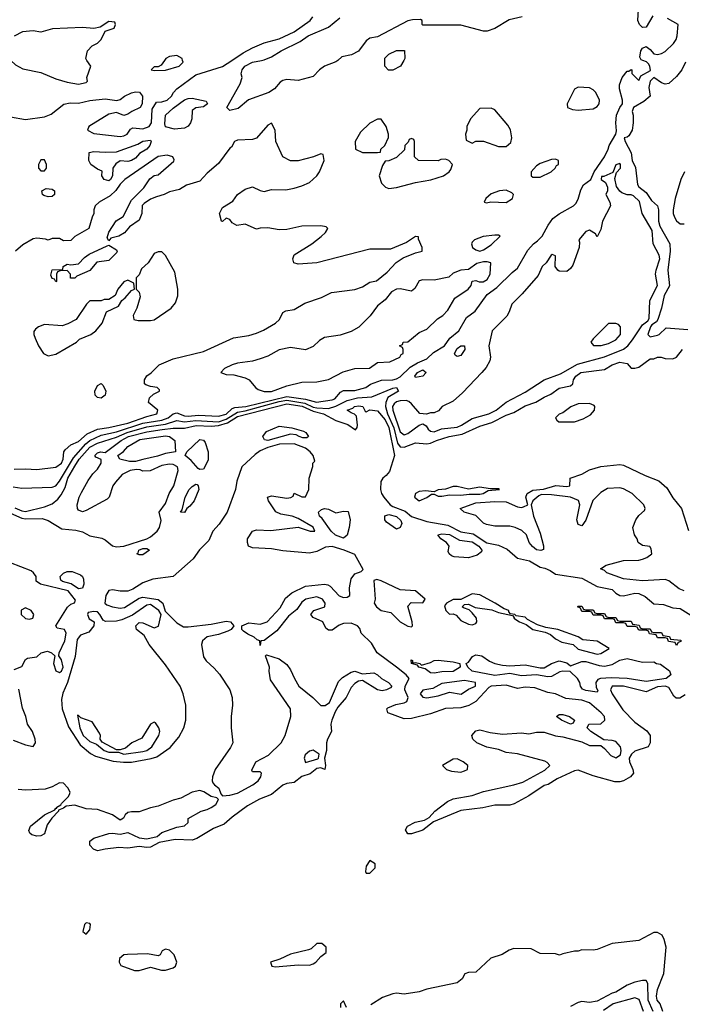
# Model space of a CAD drawing. Header units: inches. Extents: x 2348341 to 2479810, y 460419 to 613669.
# Tile 240 of 256: x 2375979 to 2379481, y 535008 to 540215. Entities that reach past the tile are written whole.
import ezdxf

# ---------------------------------------------------------------- set-up
doc = ezdxf.new("R2010")
doc.units = ezdxf.units.IN
doc.header["$MEASUREMENT"] = 0
doc.layers.add('C3573', color=7, linetype='Continuous')
doc.layers.add('C3574', color=7, linetype='Continuous')

msp = doc.modelspace()

# ---------------------------------------------------------------- linework, layer by layer
at = {"layer": 'C3573', "color": 2}
for points, elevation in [([(2375930, 539701.6), (2376010, 539686.4), (2376110, 539701.7), (2376144.6, 539715.4), (2376211.5, 539768.5), (2376245.1, 539774.9), (2376290, 539774.3), (2376350, 539787.9), (2376430, 539796), (2376492, 539788), (2376510, 539793), (2376532.7, 539810), (2376570, 539828.7), (2376590, 539834), (2376611.9, 539831.9), (2376628, 539810), (2376625.5, 539770), (2376616, 539750), (2376570.8, 539730), (2376550, 539715.1), (2376530, 539709.2), (2376490, 539724.5), (2376450, 539715.1), (2376344.7, 539650), (2376338, 539630), (2376370, 539614), (2376510, 539597.1), (2376530, 539600.4), (2376546, 539610), (2376564.5, 539635.5), (2376576.5, 539643.5), (2376630, 539638), (2376662.7, 539650), (2376675.6, 539670), (2376678.9, 539741.1), (2376701.2, 539778.8), (2376730, 539780.4), (2376758, 539790), (2376781.6, 539810), (2376791.8, 539830), (2376809.3, 539850), (2376910, 539923), (2377050, 539966.7), (2377100.4, 540000)], 46), ([(2375932.8, 540000), (2375956.4, 539976.4), (2375994.6, 539954.6), (2376090, 539934.9), (2376170, 539902), (2376230, 539884.9), (2376290, 539874.8), (2376330, 539882), (2376338, 539890), (2376334, 539910), (2376354, 539970), (2376334.5, 540000)], 50), ([(2375944.5, 537744.5), (2375990, 537737.3), (2376150, 537743), (2376170, 537750.4), (2376190, 537774.9), (2376262.7, 537897.3), (2376328.3, 537971.7), (2376350, 537989.3), (2376410, 538017.1), (2376490, 538036.1), (2376630, 538080.4), (2376730, 538096.6), (2376764, 538110), (2376790, 538130.3), (2376810, 538135.6), (2376850, 538119.3), (2376870, 538117.4), (2376923, 538123), (2377030, 538117.4), (2377070, 538129.4), (2377101, 538159), (2377115.8, 538164.2), (2377173.2, 538170), (2377390, 538222), (2377490, 538208.9), (2377547.5, 538192.5), (2377630, 538204.9), (2377644, 538210), (2377674.2, 538245.8), (2377690, 538254.8), (2377750, 538254.4), (2377770, 538258.4), (2377808.7, 538270), (2377832.7, 538287.3), (2377891.6, 538308.4), (2377950, 538310.4), (2377970, 538315.3), (2377990, 538326.7), (2378042.9, 538377.1), (2378080.4, 538399.6), (2378130, 538421.3), (2378165.6, 538454.4), (2378223.7, 538490), (2378252, 538530), (2378299.3, 538570), (2378340.4, 538639.6), (2378385.7, 538674.3), (2378450, 538762), (2378500.5, 538799.5), (2378581.1, 538878.9), (2378610, 538900.5), (2378664.2, 538995.8), (2378694, 539030), (2378715.3, 539044.7), (2378739.3, 539070), (2378771.3, 539128.7), (2378796.6, 539163.4), (2378830, 539188.2), (2378905.2, 539230), (2378917.7, 539242.3), (2378930, 539266), (2378944.5, 539315.5), (2378959, 539341), (2378998, 539370), (2379015.3, 539410), (2379069.4, 539490.6), (2379089.2, 539530), (2379094, 539550), (2379128.7, 539610), (2379133.2, 539626.8), (2379129.2, 539670), (2379133.6, 539710), (2379150, 539751.3), (2379164, 539770), (2379164, 539790), (2379149.2, 539850), (2379149.3, 539870.7), (2379162, 539910), (2379190, 539942), (2379198, 539942), (2379210, 539952), (2379214, 539950), (2379214, 539930), (2379250, 539894), (2379261.2, 539918.8), (2379313.2, 539946.8), (2379309, 539970), (2379302, 539982), (2379292.1, 539992.1), (2379271.6, 540000)], 42), ([(2376744.1, 540000), (2376726, 539974), (2376710, 539966), (2376690, 539966), (2376674, 539950), (2376690, 539946), (2376750, 539947.3), (2376822, 539970), (2376842, 539990), (2376840, 540000)], 50), ([(2377659.4, 540000), (2377650, 539992.3), (2377590, 539969.4), (2377562.8, 539950), (2377530, 539914), (2377450, 539893.2), (2377390, 539899.3), (2377370, 539894), (2377355.5, 539884.5), (2377326, 539850), (2377296, 539830), (2377188.1, 539791.9), (2377134, 539746), (2377090, 539734), (2377074, 539750), (2377144.7, 539875.3), (2377155.3, 539910), (2377149.3, 539929.3), (2377154, 539950), (2377169, 539970), (2377208.7, 539990), (2377256.6, 540000)], 42), ([(2378008.5, 540000), (2377992, 539970), (2377950, 539948.7), (2377928.4, 539948.4), (2377908.4, 539968.4), (2377908.9, 540000)], 42), ([(2379497.3, 539990), (2379478.8, 539950), (2379450, 539915.3), (2379410, 539878), (2379390, 539874), (2379370, 539881.2), (2379330, 539908.7), (2379311.3, 539890), (2379303.5, 539856.5), (2379311.3, 539810), (2379277.3, 539782.7), (2379222, 539750), (2379216, 539730), (2379220.7, 539710), (2379220.7, 539670), (2379214.8, 539630), (2379198.8, 539601.2), (2379190, 539593.2), (2379174, 539590), (2379178, 539570), (2379210.4, 539510.4), (2379216.3, 539470), (2379233.8, 539433.8), (2379244, 539344), (2379250.8, 539330.8), (2379290, 539302), (2379318, 539258), (2379350, 539231.3), (2379354.9, 539210), (2379355.5, 539150), (2379362.5, 539122.5), (2379414.9, 539030), (2379417.1, 538990), (2379404, 538890), (2379412.8, 538807.2), (2379384, 538756), (2379371, 538690), (2379351.3, 538628.7), (2379343.6, 538616.4), (2379319.6, 538600.4), (2379312, 538590), (2379298, 538550), (2379310, 538538), (2379350, 538547.3), (2379358, 538550), (2379395.3, 538584.7), (2379510, 538576.9)], 42), ([(2375950, 537838), (2376010, 537840.5), (2376070, 537835.5), (2376170, 537848), (2376199.5, 537870), (2376209.3, 537890), (2376212.3, 537930), (2376219.6, 537940.4), (2376250, 537967.3), (2376290, 537984.4), (2376334.9, 538025.1), (2376390, 538050.3), (2376450, 538057.8), (2376550, 538081), (2376650, 538116.1), (2376704, 538130), (2376709.2, 538150), (2376659, 538190), (2376665.6, 538214.4), (2376685.2, 538234.8), (2376718, 538250), (2376718, 538258), (2376706, 538270), (2376670, 538275.3), (2376644.7, 538284.7), (2376638, 538290), (2376638, 538310), (2376650, 538331.3), (2376672.9, 538347.1), (2376715.3, 538390), (2376790, 538422), (2376950, 538460.5), (2377107.9, 538532.1), (2377190, 538544.9), (2377230, 538557.1), (2377267.8, 538572.2), (2377330, 538610.6), (2377351.3, 538628.7), (2377370, 538666), (2377385.1, 538674.9), (2377430, 538683), (2377484.9, 538715.1), (2377573.8, 538746.2), (2377627, 538773), (2377750, 538787.7), (2377790, 538802), (2377830, 538826.8), (2377865.2, 538834.8), (2377920.2, 538879.8), (2377969.2, 538930.8), (2378004.7, 538955.3), (2378070, 538982), (2378106, 538990), (2378106, 539010), (2378086, 539054), (2378086, 539066), (2378070, 539068), (2378022.8, 539037.2), (2377939.1, 539000.9), (2377830, 539000.7), (2377550, 538929.3), (2377450, 538922), (2377428, 538930), (2377422, 538950), (2377430, 538971.3), (2377522, 539030), (2377571.9, 539068.1), (2377595.3, 539090), (2377608, 539110), (2377599, 539119), (2377570, 539124), (2377470, 539122.7), (2377390, 539106), (2377350, 539103.7), (2377290, 539115.1), (2377250, 539112.7), (2377230, 539106.6), (2377170, 539133.2), (2377126.3, 539126.3), (2377100.9, 539140.9), (2377090, 539158), (2377070, 539166), (2377050, 539148), (2377046, 539150), (2377035.3, 539190), (2377050, 539222), (2377104.7, 539255.3), (2377130, 539291), (2377170, 539318.8), (2377210, 539330.6), (2377250, 539311), (2377270, 539306.8), (2377310, 539317.3), (2377384.8, 539315.2), (2377430, 539323.8), (2377470, 539335.5), (2377510, 539354), (2377549.2, 539390), (2377564, 539410), (2377588, 539470), (2377582, 539502), (2377570, 539506), (2377531.1, 539488.9), (2377450, 539469.2), (2377410, 539469.3), (2377370, 539489), (2377332.7, 539570), (2377328.7, 539630), (2377310, 539668), (2377290, 539658), (2377230, 539589), (2377210, 539582), (2377130, 539578), (2377114, 539570), (2377098.8, 539541.2), (2377090, 539535.3), (2377030, 539455.3), (2376970, 539404), (2376930, 539361.2), (2376859.8, 539340.2), (2376823.5, 539316.5), (2376770, 539305.2), (2376742, 539290), (2376701.1, 539278.9), (2376670, 539265.2), (2376636.9, 539243.1), (2376626.8, 539233.2), (2376624, 539190), (2376610, 539155.3), (2376559.8, 539120.2), (2376532.8, 539087.2), (2376502, 539070), (2376461, 539059), (2376450, 539046), (2376442, 539062), (2376450, 539091.3), (2376489.5, 539150.5), (2376525.2, 539174.8), (2376570, 539261), (2376634.2, 539325.8), (2376666.8, 539373.2), (2376689.5, 539390.5), (2376710, 539394.8), (2376792.9, 539467.1), (2376794.6, 539474.6), (2376788, 539490), (2376758, 539498), (2376710, 539491.6), (2376534, 539370), (2376510, 539346), (2376487.5, 539312.5), (2376457.3, 539282.7), (2376398, 539250), (2376378, 539230), (2376371.3, 539210), (2376371.3, 539190), (2376361, 539170), (2376344.7, 539110), (2376270, 539068), (2376250, 539048), (2376210, 539046), (2376190, 539058), (2376150, 539058), (2376130, 539048.7), (2376114.6, 539054.6), (2376070, 539059), (2376050, 539055.3), (2375995.2, 539024.8), (2375956, 538990)], 46), ([(2379492.7, 539410), (2379472.4, 539370), (2379442, 539270), (2379433, 539210), (2379433, 539190), (2379439.1, 539170), (2379450, 539151), (2379470, 539134.8), (2379490, 539136)], 46), ([(2375953, 537633), (2375990, 537617.6), (2376010, 537614.9), (2376110, 537638), (2376150, 537654.4), (2376180.4, 537679.6), (2376198.4, 537701.6), (2376219.2, 537740.8), (2376234, 537790), (2376270, 537854.3), (2376293.6, 537890), (2376350, 537954.7), (2376390, 537975.2), (2376490, 538007.8), (2376547.5, 538032.5), (2376650, 538061.3), (2376750, 538076.2), (2376810, 538095), (2376850, 538088.6), (2376910, 538095.3), (2377030, 538089.1), (2377070, 538102.4), (2377130, 538139), (2377170, 538145.6), (2377350, 538195.1), (2377390, 538202.1), (2377486.5, 538186.5), (2377530, 538166), (2377550, 538161.5), (2377610, 538159.3), (2377650, 538171), (2377710, 538200.6), (2377764.9, 538215.1), (2377839.1, 538220.9), (2377950, 538266.4), (2377970, 538270.2), (2377980.4, 538250), (2377923.9, 538216.1), (2377913, 538190), (2377911.8, 538170), (2377923.2, 538130), (2377956.8, 538056.8), (2377975.9, 537975.9), (2377990, 537956.9), (2378010, 537954.3), (2378070, 537976.4), (2378130, 537972.4), (2378150, 537975.8), (2378181.2, 537990), (2378248.7, 538010), (2378316.6, 538023.4), (2378410, 538064.9), (2378474.6, 538085.4), (2378550, 538123.8), (2378590, 538137.1), (2378650, 538173), (2378707, 538193), (2378750, 538218.8), (2378786.3, 538233.7), (2378830, 538266), (2378890, 538278), (2378902, 538290), (2378906, 538310), (2378918, 538330), (2378945.2, 538350), (2379070, 538364.7), (2379110, 538390.4), (2379150, 538404), (2379190, 538396), (2379210, 538372), (2379230, 538371.3), (2379250, 538378), (2379310, 538422), (2379330, 538422), (2379349, 538431), (2379369.1, 538430.9), (2379390, 538422.8), (2379430, 538420.7), (2379450, 538431), (2379482, 538470)], 38), ([(2375930, 537605), (2375990, 537578.5), (2376010, 537575.8), (2376097.6, 537577.6), (2376130, 537566.4), (2376201.9, 537521.9), (2376275.9, 537515.9), (2376310, 537505.8), (2376350, 537484.7), (2376412.6, 537472.6), (2376430, 537464.6), (2376470, 537431.6), (2376490, 537426.4), (2376530, 537430.3), (2376650.6, 537469.4), (2376670, 537480.3), (2376705.1, 537510), (2376718, 537530), (2376726.8, 537566.8), (2376715.3, 537610), (2376750, 537656), (2376769.4, 537710), (2376794, 537750), (2376817, 537830), (2376812, 537850), (2376790, 537862), (2376770, 537864.5), (2376730, 537857), (2376668.4, 537828.4), (2376630, 537828), (2376614.9, 537834.9), (2376595.8, 537835.8), (2376562.8, 537830), (2376521, 537810), (2376486, 537770), (2376471, 537750), (2376451.3, 537690), (2376441, 537679), (2376330, 537618.5), (2376310, 537612.6), (2376290, 537620.7), (2376283.5, 537630), (2376283.1, 537650), (2376293.5, 537690), (2376305.4, 537714.6), (2376341.2, 537778.8), (2376366.1, 537813.9), (2376390, 537838), (2376409.3, 537870), (2376409, 537889), (2376382, 537902), (2376375.3, 537910), (2376390, 537924.7), (2376406, 537930), (2376430, 537926.8), (2376515.4, 537990), (2376554, 538010), (2376650, 538035.7), (2376732.6, 538047.4), (2376790, 538054), (2376850, 538054.2), (2376911.7, 538068.3), (2376990, 538065.5), (2377030, 538068.8), (2377076.3, 538083.7), (2377130, 538116.4), (2377390, 538183.3), (2377471.2, 538171.2), (2377530, 538144.1), (2377583.8, 538130), (2377650, 538095.3), (2377713.7, 538073.7), (2377753.2, 538046.8), (2377762, 538058), (2377764, 538070), (2377759, 538119), (2377749, 538129), (2377730, 538135.3), (2377709.2, 538150), (2377739.5, 538160.5), (2377749, 538170), (2377772, 538172), (2377792, 538170), (2377804.7, 538144.7), (2377810, 538142), (2377828.9, 538151.1), (2377870, 538147.3), (2377910, 538098), (2377930, 538057.6), (2377958.9, 537910), (2377933.7, 537826.3), (2377916.3, 537803.7), (2377897.3, 537790), (2377886.7, 537773.3), (2377884.9, 537730), (2377890.4, 537710), (2377902.6, 537690), (2377937, 537650), (2377950, 537639.6), (2378016.5, 537616.5), (2378050, 537587.7), (2378130, 537562), (2378242, 537542), (2378310, 537506.2), (2378375.5, 537495.5), (2378447.7, 537447.7), (2378510, 537436.5), (2378554.5, 537414.5), (2378610, 537366.4), (2378672.6, 537352.6), (2378730, 537319.7), (2378754.6, 537314.6), (2378781.8, 537301.8), (2378810, 537281.8), (2378950, 537260.8), (2379030, 537216.9), (2379110, 537202.3), (2379130, 537181.3), (2379150, 537170.2), (2379170, 537168.4), (2379230, 537182), (2379250, 537179.6), (2379283.8, 537163.8), (2379330, 537126.2), (2379381.8, 537121.8), (2379430, 537104.9), (2379470, 537100.2), (2379525.7, 537065.7)], 34), ([(2379495.3, 536644.7), (2379466.8, 536626.8), (2379447.3, 536627.3), (2379436.6, 536636.6), (2379410, 536682.9), (2379390, 536689.6), (2379350, 536687.6), (2379290, 536659.5), (2379170, 536690.9), (2379110.4, 536689.6), (2379102, 536670), (2379110.3, 536650), (2379165.6, 536565.6), (2379230, 536499.3), (2379293.7, 536453.7), (2379310.6, 536430), (2379310.8, 536390), (2379301, 536370), (2379230, 536346), (2379212.4, 536330), (2379200.5, 536310), (2379201.6, 536290), (2379219.1, 536250), (2379222.8, 536230), (2379206, 536210), (2379170, 536189.6), (2379150, 536183.6), (2379124.1, 536184.1), (2379010, 536215.6), (2378930, 536246.6), (2378910, 536242.9), (2378819.9, 536200.1), (2378771, 536170), (2378750, 536165.1), (2378670.4, 536109.6), (2378592.7, 536067.3), (2378570, 536060.7), (2378490, 536061.6), (2378426.8, 536046.8), (2378310, 536032.3), (2378166.4, 535973.6), (2378110, 535929.2), (2378050, 535909.3), (2378030, 535909.2), (2378018, 535930), (2378028.7, 535950), (2378069.6, 535970.4), (2378118, 535982), (2378143.7, 535996.3), (2378173.2, 536030), (2378239.1, 536080.9), (2378270, 536094.9), (2378370, 536112.7), (2378430, 536134), (2378590, 536168), (2378637.7, 536182.3), (2378753.8, 536246.2), (2378781.2, 536270), (2378766.8, 536286.8), (2378753.3, 536293.3), (2378610, 536331.6), (2378550, 536339.6), (2378510, 536355.6), (2378448.4, 536368.4), (2378395.3, 536390), (2378374, 536410), (2378368.7, 536430), (2378390, 536454.8), (2378410, 536459.1), (2378464.7, 536444.7), (2378530, 536436.4), (2378630, 536442.8), (2378670, 536438), (2378710, 536446.8), (2378750, 536447.3), (2378810, 536427.7), (2378850, 536423), (2378950, 536395.5), (2378990, 536377.3), (2379050, 536376), (2379070, 536361), (2379102.8, 536322.8), (2379130, 536310.7), (2379153.4, 536326.6), (2379156.9, 536350), (2379153.3, 536370), (2379130, 536397.6), (2379110, 536403.6), (2379066, 536406), (2378998, 536450), (2378978, 536470), (2378986, 536490), (2379050, 536491), (2379072, 536510), (2379069.3, 536530), (2379052, 536550), (2378990, 536602.9), (2378950, 536616.9), (2378864.4, 536624.4), (2378810, 536649.6), (2378770, 536657), (2378702, 536682), (2378650, 536684.2), (2378610, 536678.7), (2378550, 536694.7), (2378470.4, 536689.6), (2378457.5, 536682.5), (2378390.3, 536609.7), (2378352.7, 536587.3), (2378310, 536575.1), (2378228.7, 536571.3), (2378150, 536543.6), (2378050, 536519.3), (2378010, 536518), (2377930, 536546.6), (2377924, 536550), (2377919, 536570), (2377925.1, 536574.9), (2377966.2, 536593.8), (2378010, 536601.6), (2378025.2, 536610), (2378032.3, 536630), (2378015.1, 536670), (2378016, 536690), (2378037.2, 536730), (2378020.7, 536750), (2377970, 536791.5), (2377867.3, 536867.3), (2377837.8, 536917.8), (2377784, 536970), (2377776, 536996), (2377764, 537010), (2377730, 537023.6), (2377690, 537021.3), (2377667.8, 537012.2), (2377630, 536987), (2377610, 536986), (2377597.5, 536997.5), (2377581.2, 537030), (2377530, 537054), (2377517.2, 537070), (2377534, 537090), (2377592.3, 537110), (2377593.6, 537130), (2377579.6, 537150), (2377550, 537162.6), (2377490.8, 537150), (2377470, 537135.1), (2377443.4, 537096.6), (2377400.2, 537059.8), (2377337.1, 536982.9), (2377270, 536932), (2377254, 536930), (2377250, 536906), (2377248, 536930), (2377234.5, 536934.5), (2377217.2, 536950), (2377184.6, 536964.6), (2377161.4, 536981.5), (2377152.3, 536990), (2377152.3, 537010), (2377190, 537025.2), (2377250, 537018.5), (2377287, 537030), (2377354.9, 537105.1), (2377383.5, 537156.5), (2377416.2, 537183.8), (2377490, 537219.6), (2377590, 537230.4), (2377606.5, 537226.5), (2377619.4, 537219.4), (2377667.8, 537167.8), (2377690, 537159.5), (2377710, 537160.5), (2377722.7, 537170), (2377721.6, 537210), (2377730, 537258), (2377750, 537284.7), (2377783.1, 537296.9), (2377793.2, 537306.8), (2377750, 537386), (2377694, 537410), (2377630, 537429.6), (2377594.4, 537425.6), (2377550, 537401.6), (2377510, 537393), (2377370, 537406.3), (2377310, 537417.2), (2377210, 537421.2), (2377188.7, 537430), (2377182, 537450), (2377182, 537470), (2377209.2, 537510), (2377230, 537516.3), (2377306.3, 537513.7), (2377450, 537530.7), (2377514, 537510), (2377538, 537510), (2377530, 537532), (2377450, 537577.6), (2377418, 537590), (2377359.5, 537599.5), (2377332, 537612), (2377294, 537670), (2377288.7, 537690), (2377310, 537696.3), (2377390, 537684.9), (2377412.5, 537687.5), (2377424, 537696), (2377430, 537711), (2377470, 537691.3), (2377490, 537691), (2377506.6, 537730), (2377509.4, 537790.6), (2377528.4, 537851.6), (2377528.7, 537870), (2377539, 537881), (2377529.5, 537910), (2377514.7, 537930), (2377490, 537948.2), (2377430, 537972.7), (2377351.3, 537970), (2377290, 537953), (2377250, 537934.6), (2377223.9, 537916.1), (2377153.2, 537850), (2377126.3, 537773.7), (2377119, 537730), (2377075, 537610), (2377033, 537547), (2377000.2, 537510), (2376978.8, 537461.2), (2376929.5, 537410.5), (2376896.4, 537363.6), (2376790, 537271), (2376683.2, 537256.8), (2376630, 537236.8), (2376577.3, 537202.7), (2376550, 537192.1), (2376510, 537192.1), (2376470, 537199.8), (2376450, 537196), (2376433.4, 537170), (2376429.1, 537129.1), (2376439.9, 537119.9), (2376469.2, 537109.2), (2376510, 537102.6), (2376533.1, 537106.9), (2376610, 537155.8), (2376630, 537160.4), (2376710, 537148.5), (2376734.9, 537130), (2376747.3, 537087.3), (2376810, 537024.6), (2376844.8, 537004.8), (2376870, 537004), (2376990, 537019), (2377070, 537034.7), (2377093.4, 537030), (2377111, 537010), (2377096.3, 536990), (2377078.7, 536981.3), (2377030, 536962.7), (2376969.2, 536950.8), (2376944.2, 536930), (2376938.9, 536910), (2376950, 536844.9), (2376963.8, 536823.8), (2377006.3, 536786.3), (2377034.2, 536754.2), (2377090.2, 536670.2), (2377102, 536630), (2377104, 536590), (2377095.8, 536530), (2377096.2, 536470), (2377104.7, 536390), (2377093.5, 536366.5), (2377012.3, 536250), (2376997.3, 536210), (2376996, 536190), (2376999.9, 536179.9), (2377007.7, 536167.7), (2377030.6, 536150), (2377041.6, 536121.6), (2377050.7, 536110.7), (2377090, 536113.4), (2377130, 536123.8), (2377211.3, 536168.7), (2377239.3, 536190), (2377252.7, 536210), (2377257.2, 536230), (2377250, 536237.2), (2377210, 536238), (2377205.2, 536245.2), (2377226, 536290), (2377294.3, 536325.7), (2377360.9, 536390), (2377382, 536430), (2377412.3, 536530), (2377409.2, 536570), (2377304.5, 536724.5), (2377297.2, 536770), (2377299, 536790), (2377278, 536850), (2377284, 536856), (2377350, 536835.5), (2377390, 536804), (2377410, 536776), (2377430.4, 536730), (2377454.9, 536690), (2377528, 536630), (2377570, 536588.2), (2377592.5, 536587.5), (2377615.8, 536604.2), (2377664.2, 536715.8), (2377684.2, 536735.8), (2377730, 536763.8), (2377750, 536770.4), (2377790, 536755.5), (2377850, 536761.1), (2377870.2, 536750.2), (2377890.7, 536730), (2377927.3, 536710), (2377944.7, 536690), (2377938.8, 536681.2), (2377918, 536670), (2377894.7, 536665.3), (2377870, 536671.5), (2377790, 536720.9), (2377770, 536717), (2377750, 536705.1), (2377730, 536683.7), (2377703.7, 536630), (2377660.2, 536579.8), (2377645.5, 536554.5), (2377628.9, 536510), (2377623.1, 536490), (2377626, 536450), (2377605.3, 536410), (2377600.3, 536390), (2377600.4, 536350), (2377590.5, 536310), (2377594.8, 536270), (2377590.6, 536249.4), (2377570, 536259), (2377550, 536254), (2377514, 536226), (2377470, 536213.2), (2377430, 536181.2), (2377390, 536175.6), (2377370, 536167), (2377310, 536117), (2377247, 536093), (2377183.2, 536056.8), (2377101.8, 535998.2), (2377060.3, 535959.7), (2377002.5, 535937.5), (2376915.1, 535884.9), (2376890, 535876.3), (2376801.1, 535878.9), (2376716.7, 535863.3), (2376670, 535839.6), (2376650, 535836.2), (2376610, 535841.6), (2376550, 535834), (2376503.4, 535836.6), (2376431, 535829), (2376390, 535819), (2376369, 535829), (2376348.7, 535850), (2376349, 535870), (2376370, 535886), (2376450, 535910.4), (2376470, 535913), (2376510, 535907.7), (2376550, 535916), (2376610, 535887.3), (2376650, 535883), (2376704.5, 535895.5), (2376730, 535916), (2376810, 535944), (2376850, 535951.3), (2376868.7, 535970), (2376868.9, 535991.1), (2376938, 536030), (2376970, 536038), (2376991.3, 536048.7), (2377015.1, 536064.9), (2377029.2, 536090), (2377020.2, 536100.2), (2376990, 536107), (2376951.2, 536131.2), (2376930, 536138.9), (2376890, 536129.8), (2376830, 536097.2), (2376790, 536086.9), (2376710, 536054.8), (2376670, 536046.9), (2376610, 536026.3), (2376570, 536026.3), (2376550, 536021.6), (2376535.5, 536010), (2376527.3, 535992.7), (2376510, 535982), (2376470, 536009.4), (2376390, 536038), (2376330, 536040.7), (2376270, 536061.6), (2376224.1, 536055.9), (2376210, 536044.5), (2376184.7, 536035.3), (2376184.7, 536030), (2376147.9, 535992.1), (2376123.7, 535956.3), (2376110, 535909.3), (2376090, 535899.5), (2376070, 535897), (2376043.3, 535903.3), (2376032.3, 535912.3), (2376026.6, 535926.6), (2376035.1, 535950), (2376109.3, 536010), (2376163.7, 536036.3), (2376170, 536044.7), (2376175.3, 536044.7), (2376175.3, 536050), (2376197, 536063), (2376199.3, 536070), (2376235.6, 536104.4), (2376242.5, 536117.5), (2376245.1, 536130), (2376233, 536153), (2376210, 536177.6), (2376190, 536179.5), (2376150, 536157.2), (2376114, 536146), (2376010, 536139.6), (2375970, 536144)], 34), ([(2379490, 537195.1), (2379464.2, 537204.2), (2379410, 537247.6), (2379390, 537254), (2379270, 537247.3), (2379170, 537257.6), (2379082, 537290), (2379070, 537302), (2379048, 537310), (2379078, 537330), (2379170, 537354.4), (2379250, 537356.5), (2379270, 537361.1), (2379294, 537370), (2379319, 537390), (2379316.4, 537416.4), (2379308.4, 537428.4), (2379270, 537434), (2379248, 537450), (2379242, 537470), (2379228.7, 537490), (2379219, 537530), (2379235.3, 537570), (2379250, 537592), (2379280.4, 537619.6), (2379284, 537630), (2379277.2, 537650), (2379215.1, 537710), (2379170, 537734.5), (2379150, 537738.4), (2379084.5, 537735.5), (2379050, 537715.3), (2379007.3, 537672.7), (2378970, 537568), (2378950, 537538), (2378930, 537546), (2378924, 537570), (2378939, 537650), (2378932.7, 537672.7), (2378890, 537689.4), (2378790, 537702.9), (2378736.8, 537703.2), (2378722.4, 537697.6), (2378690.8, 537670), (2378682, 537650), (2378693.7, 537590), (2378730, 537498.8), (2378747.3, 537432.7), (2378746.4, 537413.6), (2378733, 537407), (2378710, 537412), (2378688.7, 537428.7), (2378671.6, 537450), (2378657.6, 537490), (2378632.9, 537512.9), (2378597.2, 537530), (2378570, 537537.3), (2378490, 537536.3), (2378445.3, 537545.3), (2378430, 537552.7), (2378390, 537592), (2378328, 537610), (2378306, 537630), (2378390, 537659.6), (2378490, 537667), (2378550, 537665.3), (2378610, 537639.5), (2378630, 537635.5), (2378642, 537638), (2378664, 537650), (2378653.2, 537690), (2378660.9, 537710), (2378690, 537727.7), (2378747.7, 537732.3), (2378812.3, 537752.3), (2378870, 537746.8), (2378886, 537750), (2378888, 537790), (2378950, 537812), (2378990, 537834), (2379050, 537852.7), (2379150, 537863.1), (2379170, 537859.5), (2379284.3, 537804.3), (2379356, 537776), (2379399.3, 537739.3), (2379430, 537685.5), (2379477.1, 537630), (2379512.8, 537512.8)], 34), ([(2375950, 536778.8), (2375990, 536794.8), (2376010, 536831.3), (2376020.9, 536839.1), (2376070, 536846), (2376093.2, 536866.8), (2376125.2, 536874.8), (2376147.1, 536867.1), (2376164.7, 536850), (2376157.3, 536810), (2376170, 536771.3), (2376190, 536762.8), (2376199, 536770), (2376209.1, 536790.9), (2376199.3, 536830), (2376186, 536850), (2376187.3, 536867.3), (2376217, 536930), (2376225.2, 536970), (2376215.3, 536990), (2376176.4, 536996.4), (2376169, 537010), (2376231.7, 537108.3), (2376250, 537124), (2376269.1, 537130.9), (2376274.6, 537145.4), (2376234.4, 537194.4), (2376089.3, 537229.3), (2376066.3, 537246.3), (2376065.1, 537270), (2376051.8, 537290), (2376039.5, 537299.5), (2375930, 537343)], 34), ([(2375944.5, 536404.5), (2376010, 536379.3), (2376050, 536370.7), (2376062.9, 536390), (2376060.5, 536410), (2376046, 536450), (2376019.5, 536490), (2376011.3, 536530), (2375994.3, 536574.3), (2375974.6, 536674.6)], 34), ([(2379378, 534970), (2379362.9, 535010), (2379348, 535030), (2379344.7, 535050), (2379350, 535086), (2379383.6, 535170), (2379395.1, 535310), (2379385.1, 535350), (2379374, 535374), (2379350, 535387.3), (2379330, 535387.6), (2379250, 535345.6), (2379110.5, 535329.5), (2379030, 535297.2), (2379010, 535293.2), (2378950, 535295.3), (2378930, 535288), (2378910, 535288.7), (2378850, 535275.3), (2378832, 535268), (2378810, 535275.3), (2378730, 535277.2), (2378681.2, 535301.2), (2378590, 535303.7), (2378565.3, 535294.7), (2378528.5, 535271.5), (2378468.7, 535251.3), (2378390, 535178), (2378350, 535175.3), (2378331.1, 535168.9), (2378317.5, 535142.5), (2378290, 535120.9), (2378130, 535087.8), (2378090, 535074.5), (2378010, 535062), (2377970, 535067), (2377950, 535063.7), (2377895.9, 535044.1), (2377834.7, 535005.3)], 38), ([(2379326.6, 534970), (2379300.7, 535030), (2379298, 535118), (2379290, 535134), (2379270, 535134), (2379230, 535125.2), (2379190, 535109.4), (2379130, 535072), (2379110, 535066), (2379030, 535025.1), (2378990, 535016.9), (2378950, 535022), (2378930, 535018), (2378890, 534996.2)], 42), ([(2377706, 534990), (2377690, 535026), (2377674, 535010), (2377674, 534990)], 38), ([(2379274.7, 534970), (2379253, 535033), (2379230, 535041.3), (2379114.8, 535010), (2379064.6, 534975.4)], 46)]:
    msp.add_lwpolyline(points, dxfattribs=dict(at, elevation=elevation))
for points, elevation in [([(2378930, 539858), (2378910, 539848), (2378872, 539770), (2378874, 539750), (2378899.6, 539739.6), (2378930, 539736), (2379010, 539744), (2379030, 539756), (2379041.2, 539770), (2379042.7, 539790), (2379024, 539830), (2379010, 539844), (2378990, 539854)], 46), ([(2376796.5, 539636.5), (2376750, 539648.7), (2376745.1, 539665.1), (2376750, 539710.7), (2376790, 539748), (2376850, 539790.5), (2376870, 539798), (2376890, 539800.7), (2376964.7, 539784.7), (2376971, 539770), (2376950, 539754), (2376910.5, 539749.5), (2376890, 539735.3), (2376888, 539690), (2376881.3, 539670), (2376870, 539652.3), (2376850, 539642)], 42), ([(2378470, 539748), (2378410, 539746), (2378362, 539690), (2378342, 539650), (2378342, 539630), (2378334, 539610), (2378338, 539578), (2378370, 539562), (2378390, 539572), (2378430, 539572), (2378510, 539544.7), (2378550, 539544.7), (2378573.6, 539566.4), (2378579, 539590), (2378572.7, 539632.7), (2378558, 539658), (2378490, 539738)], 46), ([(2377870, 539688.7), (2377830, 539668), (2377779.6, 539620.4), (2377752, 539570), (2377754, 539530), (2377790, 539512), (2377870, 539512), (2377886, 539514), (2377888, 539530), (2377908, 539550), (2377928.4, 539591.6), (2377928.7, 539610), (2377915.3, 539650), (2377888.4, 539688.4)], 46), ([(2378050, 539586), (2378038, 539582), (2378032.7, 539567.3), (2378014, 539550), (2378012.7, 539527.3), (2377970, 539486), (2377930, 539468), (2377910, 539466), (2377896.9, 539443.1), (2377878, 539390), (2377891.1, 539351.1), (2377912, 539330), (2377930, 539322.8), (2377970, 539326.8), (2378070, 539354.8), (2378152.1, 539367.9), (2378218, 539390), (2378248, 539410), (2378258, 539422), (2378266, 539450), (2378246, 539470), (2378230, 539478), (2378203.6, 539476.4), (2378190, 539468), (2378086, 539470), (2378066, 539490), (2378066, 539570), (2378062, 539582)], 46), ([(2376550, 539465.1), (2376510, 539469), (2376487.3, 539452.7), (2376470.7, 539429.3), (2376470, 539389), (2376459.1, 539370), (2376450, 539363.6), (2376425.2, 539370), (2376413.2, 539390), (2376414.6, 539414.6), (2376390, 539424), (2376355.3, 539450), (2376344, 539470), (2376346.6, 539513.4), (2376370, 539518.8), (2376430, 539514), (2376490, 539516.3), (2376602.5, 539557.5), (2376630, 539572.2), (2376670, 539578), (2376673.4, 539570), (2376666.8, 539550), (2376650.6, 539530), (2376612, 539508), (2376590, 539482.9), (2376570, 539469.6)], 42), ([(2376110, 539474), (2376090, 539474), (2376078.8, 539450), (2376078.8, 539430), (2376090, 539416), (2376110, 539416), (2376121.2, 539430), (2376121.2, 539450)], 46), ([(2379150, 539455.3), (2379130, 539448), (2379112.7, 539407.3), (2379066, 539386), (2379054, 539386), (2379052, 539370), (2379074.4, 539354.4), (2379086, 539330), (2379086, 539310), (2379076, 539290), (2379098, 539250), (2379101, 539230), (2379058.8, 539150), (2379050, 539106), (2379030, 539066), (2379022, 539082), (2378990, 539102), (2378970, 539095.3), (2378934, 539050), (2378938, 539038), (2378936, 539010), (2378902.5, 538917.5), (2378890, 538899), (2378870, 538882.7), (2378830, 538885.2), (2378822, 538890), (2378809, 538910), (2378810, 538966), (2378792.9, 538972.9), (2378786.8, 538970), (2378761, 538930), (2378740.7, 538910), (2378718.3, 538861.7), (2378634.9, 538765.1), (2378580.5, 538710), (2378566.4, 538670), (2378553, 538647), (2378476, 538570), (2378457.3, 538490), (2378466.8, 538430), (2378462.8, 538410), (2378444.7, 538375.3), (2378422, 538350), (2378319, 538241), (2378270, 538198), (2378211, 538170), (2378192.7, 538147.3), (2378170, 538136), (2378150, 538136), (2378128.9, 538128.9), (2378092.7, 538132.7), (2378050, 538182.7), (2378035.9, 538195.9), (2378021.5, 538201.5), (2377990, 538199.7), (2377970, 538193.7), (2377957.2, 538182.8), (2377949.1, 538170), (2377950.4, 538150), (2377990, 538034.8), (2378010, 538019.3), (2378030, 538025.7), (2378090, 538071), (2378110, 538078), (2378127.5, 538067.5), (2378137.3, 538050), (2378150, 538039.1), (2378170, 538034.9), (2378208.2, 538051.8), (2378290, 538060.7), (2378313.6, 538070), (2378370, 538106.3), (2378458, 538130), (2378496.2, 538150), (2378550, 538192.2), (2378650, 538244.6), (2378750, 538310.4), (2378837.3, 538342.7), (2378927, 538393), (2379070, 538431.5), (2379170, 538472), (2379192, 538490), (2379218, 538522), (2379270, 538601), (2379298, 538622), (2379304.7, 538635.3), (2379309.5, 538730), (2379349.2, 538810), (2379339.5, 538870), (2379342, 538890), (2379362, 538950), (2379358, 538970), (2379327, 539030), (2379320.9, 539100.9), (2379268.7, 539190), (2379253.6, 539253.6), (2379223.1, 539283.1), (2379210, 539288.7), (2379188.9, 539288.9), (2379160.2, 539300.2), (2379150, 539308), (2379133.6, 539333.6), (2379124, 539376), (2379133.2, 539406.8), (2379153.2, 539430), (2379154, 539450)], 42), ([(2378810, 539478), (2378790, 539475.3), (2378730, 539454), (2378710, 539442), (2378682, 539410), (2378682, 539390), (2378690, 539382), (2378730, 539382.8), (2378788, 539410), (2378808, 539430), (2378815.3, 539444.7), (2378826, 539450), (2378826, 539470)], 46), ([(2376130, 539278), (2376105.9, 539285.9), (2376099.3, 539290), (2376095.1, 539310), (2376118.3, 539321.7), (2376150, 539318), (2376163, 539310), (2376163, 539290), (2376150, 539280.5)], 42), ([(2378550, 539313.2), (2378514, 539310), (2378470, 539294), (2378442, 539270), (2378434, 539250), (2378446, 539246), (2378468, 539252), (2378550, 539248.2), (2378584, 539270), (2378588.7, 539290), (2378579.3, 539299.3)], 46), ([(2378510, 539075.3), (2378490, 539075.3), (2378428.4, 539068.4), (2378382, 539050), (2378370, 539038), (2378366, 539030), (2378371.1, 539011.1), (2378390, 538998), (2378410, 538991.3), (2378430, 538998), (2378470, 539024.7), (2378518, 539070)], 46), ([(2376247.3, 538847.3), (2376248, 538870), (2376230, 538888), (2376192.7, 538887.3), (2376178, 538882), (2376174, 538870), (2376174, 538830), (2376170, 538828), (2376162, 538842), (2376150, 538846), (2376143.1, 538863.1), (2376150, 538891.3), (2376206, 538894), (2376208, 538910), (2376230, 538922), (2376250, 538918), (2376290, 538924.7), (2376322, 538958), (2376345.2, 538974.8), (2376440.4, 539019.6), (2376450, 539022), (2376490, 538998), (2376493.4, 538990), (2376490, 538982), (2376450, 538940.9), (2376387.1, 538932.9), (2376350, 538889.2), (2376281, 538859), (2376270, 538848)], 46), ([(2376730, 538988), (2376710, 538988), (2376690, 538978), (2376658, 538930), (2376622, 538898), (2376610, 538866), (2376594, 538850), (2376594, 538790), (2376610, 538774), (2376616, 538750), (2376598, 538690), (2376578, 538650), (2376582, 538630), (2376604.9, 538624.9), (2376670, 538623.8), (2376690, 538628), (2376779.5, 538690), (2376801.7, 538718.3), (2376814.5, 538754.5), (2376815.1, 538790), (2376799.3, 538879.3), (2376750, 538968)], 50), ([(2378450, 538935.3), (2378430, 538935.3), (2378394.4, 538925.6), (2378350, 538894), (2378310, 538889.5), (2378270, 538874.5), (2378247.1, 538852.9), (2378170, 538837.2), (2378110, 538839.3), (2378090, 538833.2), (2378067.1, 538792.9), (2378050, 538779), (2377990, 538792.3), (2377970, 538789.3), (2377944.1, 538775.9), (2377910, 538734), (2377870, 538701.2), (2377830.4, 538649.6), (2377770.4, 538589.6), (2377730, 538566), (2377672.8, 538547.2), (2377590, 538535.1), (2377562.4, 538517.6), (2377530, 538486), (2377490, 538469.2), (2377410, 538481.2), (2377350, 538469.3), (2377290, 538436), (2377250, 538421.2), (2377210, 538409.2), (2377130, 538399.3), (2377102, 538390), (2377062, 538370), (2377042, 538350), (2377070, 538338), (2377110, 538336), (2377170, 538321), (2377190.7, 538310.7), (2377224.7, 538270), (2377239.8, 538259.8), (2377270, 538248), (2377310, 538248.4), (2377390, 538278.4), (2377470, 538298.4), (2377550, 538300.4), (2377610, 538312.7), (2377687.9, 538352.1), (2377750, 538370.4), (2377828, 538372), (2377870, 538401.6), (2377934.2, 538405.8), (2377988, 538430), (2377995.3, 538444.7), (2378006, 538450), (2378006, 538470), (2378002, 538482), (2377986, 538490), (2378002, 538498), (2378006, 538510), (2378030, 538512), (2378090, 538561), (2378130, 538578), (2378186.3, 538633.7), (2378215.3, 538650), (2378241.5, 538678.5), (2378278.6, 538741.4), (2378349.5, 538790.5), (2378364, 538810), (2378370, 538832), (2378390, 538836), (2378407.9, 538827.9), (2378428.2, 538828.2), (2378450, 538840.5), (2378465.6, 538870), (2378468.4, 538928.4)], 46), ([(2376550, 538838), (2376530, 538828), (2376498, 538790), (2376483.6, 538756.4), (2376450, 538735.3), (2376425.4, 538734.6), (2376410, 538728), (2376350, 538728.7), (2376331.3, 538710), (2376278, 538630), (2376234, 538606), (2376203.5, 538596.5), (2376110, 538602.9), (2376078, 538590), (2376062, 538578), (2376054.4, 538565.6), (2376054, 538550), (2376060.5, 538530), (2376078, 538490), (2376104, 538450), (2376130, 538437.1), (2376170, 538446), (2376279, 538510), (2376295.1, 538524.9), (2376355.3, 538550), (2376382, 538570), (2376415.3, 538610), (2376438, 538670), (2376500.4, 538699.6), (2376518, 538730), (2376536.5, 538743.5), (2376570, 538782), (2376586, 538790), (2376582, 538822)], 50), ([(2379130, 538608.7), (2379090, 538608), (2379010, 538528), (2378998, 538510), (2379011.6, 538491.6), (2379051.3, 538491.3), (2379090, 538502), (2379130, 538522), (2379154.5, 538550), (2379153.2, 538590), (2379143.1, 538603.1)], 46), ([(2378290, 538433.2), (2378280.1, 538440.1), (2378276, 538450), (2378290, 538475.5), (2378310, 538490.4), (2378330, 538490.6), (2378330.7, 538470), (2378310, 538439.3)], 38), ([(2378070, 538322), (2378067, 538330), (2378082, 538350), (2378110, 538363), (2378127.3, 538350), (2378110, 538329.7)], 38), ([(2376410, 538213.2), (2376390, 538217.2), (2376377.2, 538230), (2376376, 538250), (2376390, 538281), (2376410, 538291), (2376419.9, 538279.9), (2376434.8, 538250), (2376430, 538229.2)], 46), ([(2378990, 538186), (2378930, 538182.9), (2378892.1, 538167.9), (2378850, 538136), (2378830, 538128.7), (2378811.3, 538110), (2378816.9, 538096.9), (2378827.7, 538087.7), (2378910, 538088), (2378955.9, 538104.1), (2378995.6, 538124.4), (2379017.2, 538150), (2379019, 538170), (2379015.1, 538175.1)], 38), ([(2377496.8, 538003.2), (2377475.5, 538004.5), (2377455.3, 538010), (2377440.2, 538020.2), (2377410, 538023.7), (2377290, 537988.8), (2377272.9, 537992.9), (2377264, 538010), (2377282.7, 538037.3), (2377350, 538066), (2377416.9, 538056.9), (2377478.8, 538038.8), (2377491.3, 538031.3), (2377504.7, 538010)], 30), ([(2376558.7, 537878.7), (2376508.7, 537890), (2376497.2, 537910), (2376527.8, 537932.2), (2376550, 537957.1), (2376614.4, 537994.4), (2376750, 538013.8), (2376771, 538010), (2376799.1, 537990), (2376802, 537930), (2376750, 537921), (2376706.5, 537906.5), (2376630, 537889.8), (2376590, 537879.2)], 30), ([(2376930, 537835.3), (2376921.2, 537841.2), (2376884.2, 537884.2), (2376854, 537910), (2376862, 537930), (2376930, 537994.8), (2376950.9, 537990.9), (2376959.1, 537979.1), (2376974.8, 537930), (2376974.8, 537885.2), (2376950, 537838)], 30), ([(2376850, 537608), (2376829, 537610), (2376838, 537622), (2376852.7, 537690), (2376874, 537730), (2376890, 537746), (2376910, 537758), (2376916, 537756), (2376922, 537750), (2376924.7, 537730), (2376901, 537670), (2376878, 537642), (2376862, 537630)], 30), ([(2378290, 537747), (2378270, 537747), (2378230, 537732), (2378190, 537728.7), (2378170, 537718), (2378123.1, 537723.1), (2378090, 537719.3), (2378071.3, 537710), (2378066, 537690), (2378090, 537671), (2378130, 537687.3), (2378154.6, 537705.4), (2378170, 537706), (2378190, 537696), (2378210, 537694.8), (2378250, 537701.6), (2378310, 537700.4), (2378353.6, 537706.4), (2378410, 537706.5), (2378428.7, 537710), (2378455.5, 537724.5), (2378514, 537730), (2378510, 537734), (2378466, 537734), (2378410, 537742.9), (2378350, 537732)], 38), ([(2377650, 537607.7), (2377690, 537616.3), (2377714.8, 537614.8), (2377724.9, 537570), (2377720.7, 537530), (2377710, 537489), (2377690, 537472.3), (2377648.2, 537488.2), (2377624.2, 537510), (2377577.6, 537577.6), (2377564, 537590), (2377558, 537610), (2377574.6, 537625.4), (2377590, 537630.7), (2377610, 537626.8)], 30), ([(2377970, 537521.2), (2377917.5, 537557.5), (2377908.7, 537570), (2377909.1, 537590.9), (2377930, 537598.4), (2377970, 537588.4), (2377992.8, 537567.2), (2377998.4, 537550), (2377990, 537529.3)], 30), ([(2378350, 537369), (2378274.6, 537374.6), (2378260.2, 537380.2), (2378248, 537390), (2378243.1, 537403.1), (2378248.7, 537430), (2378234, 537450), (2378204, 537470), (2378189, 537490), (2378210, 537495.5), (2378250, 537491.6), (2378302.6, 537462.6), (2378370, 537453.4), (2378406, 537430), (2378422, 537410), (2378418.8, 537401.2), (2378396.3, 537383.7)], 30), ([(2376610, 537384), (2376598, 537390), (2376605.2, 537394.8), (2376609.3, 537410), (2376630, 537418), (2376650, 537418.8), (2376664.7, 537410), (2376630, 537384)], 30), ([(2376290, 537205.1), (2376251, 537231), (2376204.5, 537244.5), (2376196.2, 537250), (2376192.3, 537270), (2376210, 537287.7), (2376230, 537297.3), (2376256.3, 537296.3), (2376299.9, 537279.9), (2376311.3, 537270), (2376316.8, 537256.8), (2376318, 537230), (2376310, 537209.2)], 30), ([(2377865.5, 537254.5), (2377850.9, 537249.1), (2377858, 537150), (2377852, 537130), (2377864.7, 537110), (2377890, 537091.3), (2377939.9, 537079.9), (2377990, 537030.8), (2378030, 537006.8), (2378050, 537004.7), (2378054, 537010), (2378053.2, 537030), (2378030, 537114), (2378048, 537132), (2378108.7, 537131.3), (2378122, 537150), (2378070, 537194.7), (2377990, 537199.5), (2377890, 537247.6)], 34), ([(2378370, 537178), (2378310, 537148), (2378270, 537148), (2378234, 537130), (2378224.7, 537115.3), (2378231.3, 537090), (2378250, 537071.3), (2378270, 537072), (2378285.4, 537065.4), (2378310, 537038), (2378350, 537018), (2378370, 537014), (2378390, 537022), (2378395.3, 537030), (2378393.2, 537050), (2378370, 537078), (2378354, 537094), (2378324, 537104), (2378318, 537110), (2378330, 537122), (2378350, 537124.7), (2378386.4, 537106.4), (2378474.6, 537094.6), (2378510, 537080.7), (2378583.6, 537063.6), (2378592.7, 537052.7), (2378591, 537050), (2378621, 537030), (2378655.9, 537015.9), (2378690, 536990.8), (2378755.9, 536975.9), (2378784, 536964), (2378810, 536941), (2378843.5, 536923.5), (2378904.7, 536910), (2378930, 536885.5), (2379030, 536859.3), (2379050, 536863), (2379093.2, 536890), (2379030, 536928), (2378955.6, 536935.6), (2378930, 536951.2), (2378822, 536990), (2378760.1, 537000.1), (2378715.4, 537015.4), (2378662.4, 537042.4), (2378650, 537054.7), (2378602, 537062), (2378595.3, 537070), (2378572.9, 537072.9), (2378563.1, 537083.1), (2378564, 537090), (2378538.6, 537098.6), (2378492.3, 537130), (2378410, 537172.9)], 34), ([(2376010, 537104), (2375987.1, 537092.9), (2375986.8, 537070), (2376008.8, 537048.8), (2376030, 537044.9), (2376048, 537050), (2376053.2, 537070), (2376039, 537090)], 38), ([(2376670, 537122), (2376650, 537119.5), (2376574.9, 537065.1), (2376519, 537041), (2376490, 537033.5), (2376432, 537032), (2376420.1, 537040.1), (2376402.7, 537070), (2376390, 537082.7), (2376370, 537085.2), (2376341, 537079), (2376338, 537070), (2376346.4, 537046.4), (2376372, 537030), (2376371.3, 537010), (2376343.6, 536976.4), (2376300.7, 536959.3), (2376283.4, 536936.6), (2376272.7, 536847.3), (2376231.8, 536710), (2376206.3, 536653.7), (2376199.4, 536620.6), (2376203.2, 536570), (2376236, 536476), (2376299.3, 536379.3), (2376353.9, 536333.9), (2376380.2, 536320.2), (2376473.2, 536293.2), (2376527.5, 536287.5), (2376570, 536288.8), (2376672.8, 536307.2), (2376702.8, 536317.2), (2376773.9, 536366.1), (2376819.4, 536420.6), (2376846.9, 536470), (2376856.3, 536510), (2376856.9, 536590), (2376843.6, 536650), (2376826.6, 536690), (2376750, 536802.9), (2376662.4, 536910), (2376637.5, 536957.5), (2376597, 536990), (2376592.3, 537010), (2376610, 537027.7), (2376630, 537025.5), (2376690, 536998.8), (2376712.1, 537007.9), (2376727, 537070), (2376714, 537090)], 34), ([(2378970, 537094), (2379010, 537094), (2379018, 537078), (2379030, 537074), (2379070, 537074), (2379078, 537058), (2379090, 537054), (2379130, 537054), (2379138, 537038), (2379150, 537034), (2379210, 537034), (2379218, 537018), (2379252.7, 537012.7), (2379258, 536998), (2379270, 536994), (2379310, 536994), (2379318, 536978), (2379330, 536974), (2379370, 536974), (2379378, 536958), (2379412.7, 536952.7), (2379418, 536938), (2379472.7, 536932.7), (2379472.7, 536927.3), (2379458, 536922), (2379450, 536906), (2379442, 536922), (2379407.3, 536927.3), (2379402, 536942), (2379390, 536946), (2379350, 536946), (2379342, 536962), (2379307.3, 536967.3), (2379302, 536982), (2379290, 536986), (2379250, 536986), (2379242, 537002), (2379230, 537006), (2379190, 537006), (2379182, 537022), (2379170, 537026), (2379130, 537026), (2379122, 537042), (2379110, 537046), (2379070, 537046), (2379062, 537062), (2379050, 537066), (2379010, 537066), (2379002, 537082), (2378990, 537086), (2378950, 537086), (2378942, 537102), (2378926, 537110), (2378930, 537114), (2378950, 537114), (2378958, 537098)], 30), ([(2378054, 536814), (2378070, 536816), (2378094, 536810), (2378102, 536802), (2378150, 536814.9), (2378170, 536825.5), (2378190, 536827.7), (2378270, 536819.3), (2378304.7, 536810), (2378306.8, 536790), (2378270, 536768.3), (2378210, 536766.3), (2378170, 536759.3), (2378150, 536761.2), (2378122.5, 536782.5), (2378088, 536790), (2378082, 536802), (2378048.7, 536810), (2378048, 536830), (2378054, 536826)], 30), ([(2378570, 536797.1), (2378650, 536803.8), (2378730, 536786.8), (2378750, 536786.8), (2378789, 536811), (2378830, 536824), (2378870, 536814), (2378890, 536798), (2378950, 536821.3), (2378970, 536820.3), (2379040.7, 536799.3), (2379070, 536795.3), (2379110, 536804.2), (2379150, 536827), (2379190, 536835.8), (2379270, 536817.6), (2379330, 536818.8), (2379344.7, 536810), (2379365.8, 536805.8), (2379412.2, 536772.2), (2379419.1, 536750), (2379396, 536730), (2379290, 536715.3), (2379190, 536731), (2379105.4, 536734.6), (2379048.5, 536731.5), (2379034.2, 536725.8), (2379023, 536710), (2379025.8, 536685.8), (2379034.8, 536665.2), (2379030, 536658), (2378970, 536666.9), (2378953.8, 536673.8), (2378942, 536690), (2378938.4, 536710), (2378927.3, 536730), (2378887.5, 536767.5), (2378850, 536769.6), (2378834, 536766), (2378790, 536740.9), (2378770, 536739.5), (2378710, 536749.7), (2378630, 536744.7), (2378570, 536757), (2378490, 536746.9), (2378370, 536769.7), (2378348, 536790), (2378338, 536810), (2378350, 536818), (2378372.5, 536847.5), (2378390, 536856.3), (2378421, 536850), (2378462, 536822), (2378490, 536810.4), (2378530, 536801.6)], 30), ([(2378330, 536720.9), (2378210, 536703.6), (2378162.6, 536677.4), (2378110, 536668.7), (2378096, 536650), (2378110, 536631.3), (2378130, 536628.2), (2378190, 536639.3), (2378250, 536658.4), (2378311.2, 536648.8), (2378350, 536674.8), (2378388, 536690), (2378388, 536710)], 34), ([(2376283.6, 536536.4), (2376296.5, 536470), (2376314, 536430), (2376350, 536398), (2376384.1, 536384.1), (2376425.5, 536350), (2376450, 536341.5), (2376501, 536341), (2376530, 536331), (2376630, 536345.5), (2376650, 536350.5), (2376677.2, 536370), (2376714, 536430), (2376719, 536450), (2376714, 536470), (2376696, 536496), (2376690, 536499), (2376670, 536489.3), (2376624.4, 536415.6), (2376570.7, 536390), (2376538.3, 536361.7), (2376510, 536353.3), (2376490, 536353.6), (2376414.8, 536394.8), (2376404, 536410), (2376406, 536430), (2376401.5, 536441.5), (2376362, 536502), (2376302, 536522), (2376290, 536535.3)], 38), ([(2378890, 536489.3), (2378842, 536510), (2378815.3, 536530), (2378830, 536541), (2378850, 536540.7), (2378884.7, 536530), (2378911.3, 536510), (2378904.7, 536495.3)], 34), ([(2377530, 536351.8), (2377510, 536346), (2377487.5, 536327.5), (2377482, 536310), (2377490, 536286.8), (2377553.6, 536306.4), (2377558, 536310), (2377561.2, 536330)], 34), ([(2378290, 536305.2), (2378270, 536304), (2378214, 536270), (2378234, 536250), (2378260.7, 536240.7), (2378310, 536236), (2378330, 536242), (2378346, 536250), (2378348, 536270), (2378322, 536290)], 38), ([(2377830, 535768), (2377810, 535738), (2377806.8, 535710), (2377810, 535702), (2377830, 535702), (2377858, 535730), (2377858, 535750)], 38), ([(2376330, 535439), (2376321, 535430), (2376312, 535392), (2376330, 535378), (2376350, 535402), (2376353.2, 535430), (2376350, 535435.3)], 38), ([(2377575.3, 535330), (2377550, 535329.2), (2377518.8, 535301.2), (2377504.9, 535295.1), (2377410, 535273.7), (2377354.2, 535245.8), (2377304, 535230), (2377312, 535210), (2377330, 535206), (2377350, 535208.4), (2377450, 535216.4), (2377510, 535215.5), (2377530, 535222), (2377544, 535230), (2377570, 535261), (2377599, 535281), (2377599.3, 535310)], 38), ([(2376750, 535299.3), (2376731.3, 535290), (2376722, 535270), (2376710, 535264), (2376654.2, 535274.2), (2376549, 535271), (2376530, 535269.6), (2376505.7, 535250), (2376503.7, 535230), (2376512.7, 535212.7), (2376586.2, 535186.2), (2376610, 535186), (2376670, 535204), (2376728.6, 535188.6), (2376750, 535188.4), (2376790, 535201), (2376802, 535210), (2376809, 535230), (2376796, 535270), (2376770, 535294)], 38)]:
    msp.add_lwpolyline(points, close=True, dxfattribs=dict(at, elevation=elevation))
at = {"layer": 'C3574', "color": 2}
for points, elevation in [([(2379325.2, 540234.8), (2379290, 540176.2), (2379270, 540173.6), (2379253.6, 540190), (2379245.1, 540210), (2379249.1, 540269.1)], 42), ([(2377100.4, 540000), (2377160.4, 540039.6), (2377210, 540066), (2377270, 540093.4), (2377350, 540113), (2377429, 540150), (2377514, 540210), (2377528, 540230)], 46), ([(2377256.6, 540000), (2377270, 540002.8), (2377310, 540019.1), (2377361.2, 540050), (2377460.5, 540099.5), (2377502.7, 540130), (2377610, 540176.3), (2377670, 540225.5)], 42), ([(2378634, 540230), (2378566.2, 540213.8), (2378490, 540169), (2378450, 540154), (2378430, 540154), (2378310, 540186), (2378110, 540186), (2378106, 540190), (2378106, 540210), (2378096.4, 540216.4), (2378054, 540214), (2378030, 540208.7), (2377870, 540125.2), (2377830, 540117.2), (2377810, 540104), (2377770, 540049.2), (2377732, 540030), (2377681.7, 540018.3), (2377659.4, 540000)], 42), ([(2379271.6, 540000), (2379263.2, 540003.2), (2379256.5, 540016.5), (2379261.6, 540050), (2379270, 540064), (2379290, 540072.4), (2379310, 540058), (2379330, 540034), (2379350, 540030.5), (2379370, 540035.5), (2379390, 540046.8), (2379434, 540090), (2379449, 540110), (2379454, 540130), (2379458, 540190), (2379401.5, 540221.5)], 42), ([(2376334.5, 540000), (2376328, 540010), (2376337.2, 540050), (2376362.5, 540077.5), (2376390, 540091), (2376409, 540110), (2376430, 540154), (2376478, 540170), (2376486, 540190), (2376482, 540202), (2376450, 540206), (2376404.7, 540175.3), (2376371, 540169), (2376310, 540173.2), (2376152.7, 540167.3), (2376090, 540149.3), (2376050, 540156), (2375994, 540150), (2375950, 540128.7)], 50), ([(2377908.9, 540000), (2377909.1, 540010.9), (2377930, 540032), (2377970, 540052), (2378012.7, 540052.7), (2378014, 540010), (2378008.5, 540000)], 42), ([(2376840, 540000), (2376838, 540010), (2376810, 540025.2), (2376770, 540020.9), (2376751, 540010), (2376744.1, 540000)], 50)]:
    msp.add_lwpolyline(points, dxfattribs=dict(at, elevation=elevation))

doc.saveas('drawing.dxf')
